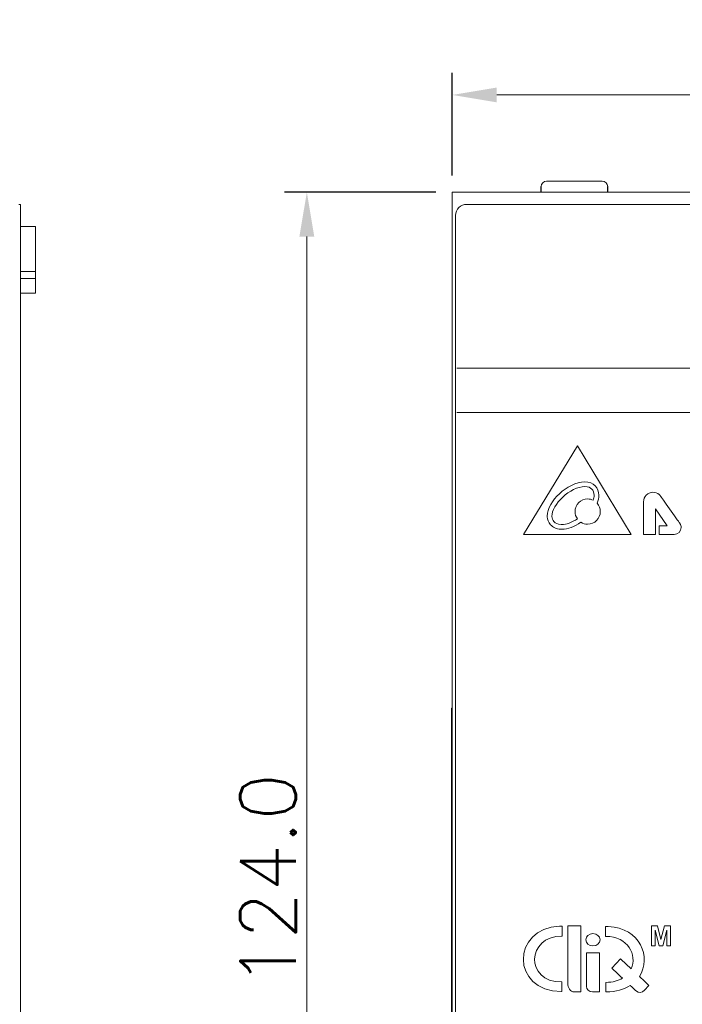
# Model space of a CAD drawing. Header units: millimetres. Extents: x 39 to 399, y 18 to 448.
# Tile 5 of 26: x 278 to 337, y 74 to 163. Entities that reach past the tile are written whole.
import ezdxf

# ---------------------------------------------------------------- set-up
doc = ezdxf.new("R2010")
doc.units = ezdxf.units.MM
doc.header["$LTSCALE"] = 2
doc.layers.get('0').update_dxf_attribs({"lineweight": 9})
doc.layers.get('Defpoints').update_dxf_attribs({"lineweight": 9})
doc.layers.add('02___PRT_ALL_AXES', color=7, linetype='Continuous')
doc.layers.add('Layer 1', color=7, linetype='Continuous')
doc.layers.add('Dimension', color=2, linetype='Continuous', lineweight=5)
doc.layers.add('Pantone Cool gray 10c', color=8, linetype='Continuous', lineweight=5)
doc.styles.add('ROMANS', font='romans')
doc.dimstyles.new('1', dxfattribs={"dimtxt": 3, "dimasz": 3, "dimexe": 2, "dimexo": 1.5, "dimgap": 1, "dimtad": 1, "dimdec": 1, "dimzin": 1, "dimdsep": 46, "dimtxsty": 'ROMANS', "dimcen": -0.8, "dimclrd": 2, "dimclre": 2, "dimclrt": 2, "dimadec": 0, "dimazin": 0, "dimtm": 1e-09, "dimtfac": 0.5, "dimtdec": 1, "dimtmove": 0, "dimatfit": 3, "dimfxl": 1, "dimlwd": -1, "dimarcsym": 0})

# ---------------------------------------------------------------- blocks, each defined once
blk = doc.blocks.new('*D666')
at = {"layer": 'Defpoints', "color": 0}
for p in [(316.55, 155.91), (316.55, 147.148), (398.55, 147.148)]:
    blk.add_point(p, dxfattribs=at)
at = {"layer": 'Dimension', "color": 2, "lineweight": -2}
for p, q in [((316.55, 148.648), (316.55, 157.91)), ((398.55, 148.648), (398.55, 157.91))]:
    blk.add_line(p, q, dxfattribs=at)
at = {"layer": 'Dimension', "color": 2}
blk.add_line((394.55, 155.91), (320.55, 155.91), dxfattribs=at)
for points in [[(320.55, 156.577), (320.55, 155.243), (316.55, 155.91)], [(394.55, 155.243), (394.55, 156.577), (398.55, 155.91)]]:
    blk.add_solid(points, dxfattribs=at)
at = {"layer": 'Dimension', "color": 2, "ltscale": 2, "insert": (357.55, 159.41), "char_height": 5, "attachment_point": 5, "style": 'ROMANS'}
blk.add_mtext('82.0', dxfattribs=at)
blk = doc.blocks.new('*D667')
at = {"layer": 'Defpoints', "color": 0}
for p in [(316.55, 147.148), (303.439, 23.148), (316.55, 23.148)]:
    blk.add_point(p, dxfattribs=at)
at = {"layer": 'Dimension', "color": 2, "lineweight": -2}
for p, q in [((315.05, 147.148), (301.439, 147.148)), ((315.05, 23.148), (301.439, 23.148))]:
    blk.add_line(p, q, dxfattribs=at)
at = {"layer": 'Dimension', "color": 2}
blk.add_line((303.439, 143.148), (303.439, 27.148), dxfattribs=at)
for points in [[(304.106, 143.148), (302.772, 143.148), (303.439, 147.148)], [(302.772, 27.148), (304.106, 27.148), (303.439, 23.148)]]:
    blk.add_solid(points, dxfattribs=at)
at = {"layer": 'Dimension', "color": 2, "ltscale": 2, "insert": (299.939, 85.148), "char_height": 5, "attachment_point": 5, "rotation": 90, "style": 'ROMANS'}
blk.add_mtext('124.0', dxfattribs=at)

msp = doc.modelspace()

# ---------------------------------------------------------------- linework, layer by layer
at = {"color": 7, "linetype": 'Continuous'}
for p, q in [((325.05, 148.148), (330.05, 148.148)), ((277.649, 146.048), (277.474, 146.048)), ((277.649, 146.048), (277.649, 46.848)), ((358.91, 146.048), (317.85, 146.048)), ((316.85, 145.048), (316.85, 47.848)), ((278.974, 144.047), (277.649, 144.047)), ((278.974, 138.047), (278.974, 144.047)), ((278.974, 139.996), (277.649, 139.996)), ((278.974, 139.358), (277.649, 139.358)), ((278.974, 138.047), (277.649, 138.047)), ((316.475, 37.148), (316.475, 100.648)), ((316.475, 100.648), (316.55, 100.648))]:
    msp.add_line(p, q, dxfattribs=at)
at = {"color": 3, "linetype": 'Continuous'}
for q in [(316.55, 45.748), (359.61, 147.148)]:
    msp.add_line((316.55, 147.148), q, dxfattribs=at)
at = {"color": 7, "linetype": 'Continuous'}
for centre, radius, start, end in [((325.05, 147.648), 0.5, 90, 180), ((330.05, 147.648), 0.5, 0, 90), ((317.85, 145.048), 1, 90, 180)]:
    msp.add_arc(centre, radius, start, end, dxfattribs=at)
at = {"layer": '02___PRT_ALL_AXES', "color": 7, "linetype": 'Continuous'}
for p, q in [((324.55, 147.148), (324.55, 147.648)), ((330.55, 147.148), (330.55, 147.648))]:
    msp.add_line(p, q, dxfattribs=at)
at = {"layer": 'Layer 1', "color": 2, "lineweight": 0}
for p, q in [((327.817, 124.287), (322.951, 116.288)), ((332.66, 116.288), (327.817, 124.287)), ((322.951, 116.288), (332.66, 116.288)), ((334.485, 81.006), (335.027, 81.006)), ((334.485, 79.213), (334.485, 81.006)), ((335.027, 81.006), (335.351, 79.783)), ((335.351, 79.783), (335.674, 81.006)), ((335.674, 81.006), (336.216, 81.006)), ((336.216, 81.006), (336.216, 79.213)), ((334.821, 80.624), (334.821, 79.213)), ((335.176, 79.213), (334.821, 80.624)), ((335.88, 80.624), (335.524, 79.213)), ((335.88, 79.213), (335.88, 80.624)), ((334.821, 79.213), (334.485, 79.213)), ((335.524, 79.213), (335.176, 79.213)), ((336.216, 79.213), (335.88, 79.213))]:
    msp.add_line(p, q, dxfattribs=at)
for points in [[(326.209, 119.971), (326.851, 120.566), (327.679, 121.022), (328.491, 121.031)], [(328.491, 121.031), (328.491, 121.031), (328.497, 121.031), (328.503, 121.031)], [(328.503, 121.031), (328.88, 121.033), (329.202, 120.907), (329.423, 120.684)], [(325.094, 117.947), (325.103, 118.631), (325.57, 119.37), (326.209, 119.971)], [(328.495, 120.608), (327.846, 120.608), (327.082, 120.209), (326.497, 119.661)], [(328.503, 120.608), (328.503, 120.608), (328.495, 120.608), (328.495, 120.608)], [(329.123, 120.386), (328.989, 120.518), (328.792, 120.607), (328.503, 120.608)], [(329.331, 119.822), (329.33, 120.063), (329.254, 120.252), (329.123, 120.386)], [(329.25, 119.377), (329.305, 119.536), (329.331, 119.686), (329.331, 119.822)], [(329.423, 120.684), (329.644, 120.462), (329.756, 120.153), (329.754, 119.822)], [(329.754, 119.822), (329.754, 119.592), (329.703, 119.352), (329.599, 119.108)], [(334.63, 120.096), (334.16, 120.096), (333.779, 119.715), (333.779, 119.246)], [(335.176, 119.898), (335.028, 120.021), (334.838, 120.096), (334.63, 120.096)], [(335.353, 119.702), (335.301, 119.778), (335.231, 119.851), (335.176, 119.898)], [(326.497, 119.661), (325.907, 119.118), (325.51, 118.424), (325.518, 117.947)], [(327.606, 118.357), (327.606, 118.986), (328.116, 119.496), (328.745, 119.496)], [(328.745, 119.496), (328.927, 119.496), (329.098, 119.453), (329.25, 119.377)], [(329.599, 119.108), (329.776, 118.907), (329.884, 118.645), (329.884, 118.357)], [(333.779, 119.246), (333.779, 119.246), (333.779, 119.244), (333.779, 119.244)], [(333.779, 119.244), (333.779, 119.244), (333.779, 117.951), (333.779, 117.951)], [(333.779, 119.244), (333.779, 119.244), (333.779, 119.244), (333.779, 119.244)], [(335.355, 119.702), (335.355, 119.702), (335.353, 119.702), (335.353, 119.702)], [(336.278, 118.392), (335.874, 118.962), (335.447, 119.567), (335.355, 119.702)], [(327.819, 117.697), (327.684, 117.884), (327.606, 118.112), (327.606, 118.357)], [(329.884, 118.357), (329.884, 117.728), (329.374, 117.218), (328.745, 117.218)], [(334.86, 118.594), (334.86, 118.594), (335.924, 117.064), (335.924, 117.064)], [(334.86, 116.334), (334.86, 116.334), (334.86, 118.594), (334.86, 118.594)], [(337.062, 117.284), (337.062, 117.285), (336.681, 117.821), (336.278, 118.392)], [(325.097, 117.89), (325.096, 117.907), (325.094, 117.926), (325.094, 117.947)], [(325.397, 117.171), (325.197, 117.393), (325.107, 117.658), (325.097, 117.89)], [(326.325, 116.762), (325.912, 116.78), (325.597, 116.948), (325.397, 117.171)], [(325.518, 117.947), (325.518, 117.935), (325.518, 117.923), (325.519, 117.907)], [(325.519, 117.907), (325.524, 117.775), (325.584, 117.595), (325.711, 117.454)], [(325.711, 117.454), (325.841, 117.315), (326.033, 117.202), (326.345, 117.185)], [(326.345, 117.185), (326.367, 117.184), (326.39, 117.183), (326.413, 117.183)], [(326.413, 117.183), (326.822, 117.182), (327.336, 117.373), (327.819, 117.697)], [(328.12, 117.389), (327.569, 117.006), (326.969, 116.762), (326.413, 116.76)], [(328.133, 117.398), (328.127, 117.396), (328.123, 117.391), (328.12, 117.389)], [(328.745, 117.218), (328.519, 117.218), (328.309, 117.285), (328.133, 117.398)], [(333.779, 117.951), (333.779, 117.276), (333.779, 116.548), (333.779, 116.334)], [(337.177, 116.921), (337.177, 117.056), (337.134, 117.182), (337.062, 117.284)], [(326.413, 116.76), (326.383, 116.76), (326.354, 116.761), (326.325, 116.762)], [(333.779, 116.334), (333.779, 116.323), (333.784, 116.311), (333.794, 116.303)], [(333.794, 116.303), (333.801, 116.295), (333.814, 116.29), (333.826, 116.29)], [(333.826, 116.29), (333.826, 116.29), (334.816, 116.29), (334.816, 116.29)], [(334.816, 116.29), (334.827, 116.29), (334.838, 116.295), (334.846, 116.303)], [(334.846, 116.303), (334.855, 116.311), (334.86, 116.323), (334.86, 116.334)], [(335.2, 117.051), (335.193, 117.043), (335.188, 117.031), (335.188, 117.02)], [(335.188, 117.02), (335.188, 117.02), (335.188, 116.334), (335.188, 116.334)], [(335.188, 116.334), (335.188, 116.323), (335.193, 116.311), (335.2, 116.303)], [(335.232, 117.064), (335.221, 117.064), (335.209, 117.059), (335.2, 117.051)], [(335.2, 116.303), (335.209, 116.294), (335.221, 116.29), (335.232, 116.29)], [(335.924, 117.064), (335.924, 117.064), (335.232, 117.064), (335.232, 117.064)], [(335.232, 116.29), (335.232, 116.29), (336.545, 116.29), (336.545, 116.29)], [(336.545, 116.29), (336.894, 116.29), (337.177, 116.572), (337.177, 116.921)], [(326.957, 81.021), (326.957, 81.021), (328.116, 81.021), (328.116, 81.021)], [(326.957, 79.754), (326.957, 79.754), (326.957, 81.021), (326.957, 81.021)], [(328.116, 81.021), (328.116, 81.021), (328.116, 79.754), (328.116, 79.754)], [(328.582, 79.766), (328.582, 80.076), (328.869, 80.327), (329.223, 80.327)], [(329.223, 80.327), (329.576, 80.327), (329.864, 80.076), (329.864, 79.766)], [(326.957, 76.363), (326.957, 76.363), (326.957, 79.754), (326.957, 79.754)], [(328.116, 79.754), (328.116, 79.754), (328.116, 78.898), (328.116, 78.898)], [(329.223, 79.204), (328.869, 79.204), (328.582, 79.455), (328.582, 79.766)], [(329.864, 79.766), (329.864, 79.455), (329.576, 79.204), (329.223, 79.204)], [(328.116, 78.898), (328.116, 78.898), (328.116, 77.618), (328.116, 77.618)], [(328.643, 78.594), (328.643, 78.594), (329.802, 78.594), (329.802, 78.594)], [(328.643, 77.848), (328.643, 77.848), (328.643, 78.594), (328.643, 78.594)], [(329.802, 78.594), (329.802, 78.594), (329.802, 77.848), (329.802, 77.848)], [(328.116, 77.618), (328.116, 77.618), (328.116, 76.363), (328.116, 76.363)], [(328.643, 75.847), (328.643, 75.847), (328.643, 77.848), (328.643, 77.848)], [(329.802, 77.848), (329.802, 77.848), (329.802, 77.341), (329.802, 77.341)], [(329.802, 77.341), (329.802, 77.341), (329.802, 76.587), (329.802, 76.587)], [(330.911, 77.205), (330.911, 77.205), (331.701, 78.053), (331.701, 78.053)], [(331.701, 78.053), (331.701, 78.053), (332.248, 77.544), (332.248, 77.544)], [(332.248, 77.544), (332.248, 77.544), (332.618, 77.199), (332.618, 77.199)], [(326.957, 75.866), (326.957, 76.291), (326.957, 76.363), (326.957, 76.363)], [(328.116, 76.363), (328.116, 76.363), (328.116, 75.058), (328.116, 75.058)], [(329.802, 76.587), (329.802, 76.587), (329.802, 75.847), (329.802, 75.847)], [(331.458, 76.696), (331.458, 76.696), (330.911, 77.205), (330.911, 77.205)], [(331.885, 76.299), (331.645, 76.522), (331.458, 76.696), (331.458, 76.696)], [(332.618, 77.199), (332.618, 77.199), (332.635, 77.184), (332.662, 77.158)], [(333.403, 76.465), (333.55, 76.329), (333.711, 76.179), (333.711, 76.179)], [(327.507, 75.058), (327.202, 75.058), (326.957, 75.44), (326.957, 75.866)], [(328.643, 75.553), (328.643, 75.804), (328.643, 75.847), (328.643, 75.847)], [(329.192, 75.078), (328.888, 75.078), (328.643, 75.302), (328.643, 75.553)], [(329.802, 75.847), (329.802, 75.847), (329.802, 75.078), (329.802, 75.078)], [(332.921, 75.333), (332.921, 75.333), (332.777, 75.467), (332.581, 75.65)], [(333.711, 76.179), (333.711, 76.179), (334.273, 75.655), (334.273, 75.655)], [(334.273, 75.655), (334.273, 75.655), (333.857, 75.21), (333.857, 75.21)], [(328.116, 75.058), (328.116, 75.058), (327.507, 75.058), (327.507, 75.058)], [(329.802, 75.078), (329.802, 75.078), (329.192, 75.078), (329.192, 75.078)], [(333.135, 75.132), (332.952, 75.305), (332.921, 75.333), (332.921, 75.333)], [(333.857, 75.21), (333.649, 74.987), (333.318, 74.962), (333.135, 75.132)]]:
    msp.add_open_spline(points, degree=3, dxfattribs=at)
for points, knots in [([(326.441, 80.987), (326.441, 80.987), (326.435, 80.113), (326.435, 80.113), (326.435, 80.113), (326.43, 80.098), (326.43, 80.098), (323.229, 80.098), (323.064, 75.964), (326.41, 75.959), (326.41, 75.959), (326.41, 75.095), (326.41, 75.095), (326.41, 75.095), (326.394, 75.095), (326.394, 75.095), (321.759, 75.13), (321.914, 80.811), (326.204, 80.991), (326.204, 80.991), (326.441, 80.987), (326.441, 80.987)], [0, 0, 0, 0, 1, 1, 1, 2, 2, 2, 3, 3, 3, 4, 4, 4, 5, 5, 5, 6, 6, 6, 7, 7, 7, 7]), ([(333.403, 76.465), (334.518, 78.17), (333.514, 80.836), (330.596, 80.959), (330.596, 80.959), (330.358, 80.956), (330.358, 80.956), (330.358, 80.956), (330.364, 80.083), (330.364, 80.083), (330.364, 80.083), (330.368, 80.069), (330.368, 80.069), (332.414, 80.069), (333.22, 78.379), (332.662, 77.158)], [5.319799, 5.319799, 5.319799, 5.319799, 6, 6, 6, 7, 7, 7, 8, 8, 8, 9, 9, 9, 9.639055, 9.639055, 9.639055, 9.639055]), ([(331.885, 76.299), (331.504, 76.068), (331.006, 75.927), (330.389, 75.926), (330.389, 75.926), (330.389, 75.064), (330.389, 75.064), (330.389, 75.064), (330.405, 75.064), (330.405, 75.064), (331.312, 75.071), (332.036, 75.294), (332.581, 75.65)], [2.815566, 2.815566, 2.815566, 2.815566, 3, 3, 3, 4, 4, 4, 5, 5, 5, 5.195723, 5.195723, 5.195723, 5.195723])]:
    msp.add_open_spline(points, degree=3, knots=knots, dxfattribs=at)
at = {"layer": 'Pantone Cool gray 10c', "color": 2, "lineweight": 0}
for p, q in [((398.351, 131.287), (316.951, 131.287)), ((398.351, 131.287), (316.951, 131.287)), ((316.951, 127.287), (398.351, 127.287)), ((316.951, 127.287), (398.351, 127.287))]:
    msp.add_line(p, q, dxfattribs=at)

# ---------------------------------------------------------------- dimensions: what is measured, and where the dimension line sits
at = {"layer": 'Dimension', "color": 2}
dim = msp.add_linear_dim(base=(316.55, 155.91), p1=(398.55, 147.148), p2=(316.55, 147.148), dimstyle='1', override={"dimtxt": 5, "dimasz": 4, "dimpost": '\\X', "dimtxsty": 'ROMANS'}, dxfattribs=at)
dim.commit()
dim.dimension.update_dxf_attribs({"geometry": '*D666', "text_midpoint": (357.55, 159.41)})
dim = msp.add_linear_dim(base=(303.439, 23.148), p1=(316.55, 147.148), p2=(316.55, 23.148), angle=90, dimstyle='1', override={"dimtxt": 5, "dimasz": 4, "dimpost": '\\X', "dimtxsty": 'ROMANS'}, dxfattribs=at)
dim.commit()
dim.dimension.update_dxf_attribs({"geometry": '*D667', "text_midpoint": (299.939, 85.148)})

doc.saveas('drawing.dxf')
